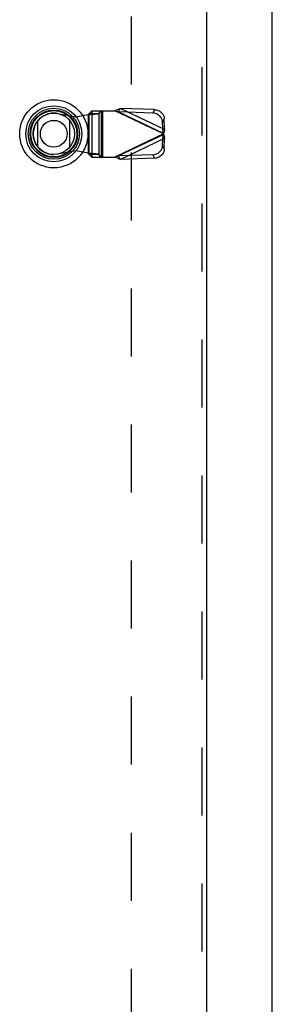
# Model space of a CAD drawing. Header units: inches. Extents: x 0 to 200, y 0 to 129.
# Tile 72 of 256: x 58.27 to 62.35, y 50.11 to 66.03. Entities that reach past the tile are written whole.
import ezdxf

# ---------------------------------------------------------------- set-up
doc = ezdxf.new("R2010")
doc.units = ezdxf.units.IN
doc.header["$LTSCALE"] = 11
doc.header["$MEASUREMENT"] = 0
doc.linetypes.add('HIDDEN', pattern=[0.2, 0.1, -0.1])
for name, color, linetype in [('DEFAULT_2', 8, 'HIDDEN'), ('LEFTHAND_DOOR_ASSEMBLY', 7, 'CONTINUOUS'), ('RIGHTHAND_DOOR_ASSEMBLY', 7, 'CONTINUOUS')]:
    doc.layers.add(name, color=color, linetype=linetype)

msp = doc.modelspace()

# ---------------------------------------------------------------- linework, layer by layer
at = {"layer": 'DEFAULT_2', "color": 8, "linetype": 'HIDDEN'}
msp.add_line((60.068, 92.484), (60.068, 35.887), dxfattribs=at)
at = {"layer": 'LEFTHAND_DOOR_ASSEMBLY', "color": 8, "linetype": 'HIDDEN'}
for p, q in [((61.211, 93.861), (61.211, 34.511)), ((58.88, 64.513), (59.174, 64.459)), ((59.174, 64.459), (59.371, 64.497)), ((59.371, 64.497), (59.406, 64.5)), ((59.371, 64.497), (59.371, 63.87)), ((59.43, 64.558), (59.39, 64.516)), ((59.39, 63.852), (59.39, 64.516)), ((59.39, 64.516), (59.545, 64.516)), ((59.43, 64.558), (59.804, 64.558)), ((59.433, 64.558), (59.433, 63.81)), ((59.545, 64.516), (59.585, 64.558)), ((59.545, 64.516), (59.545, 63.852)), ((59.588, 63.81), (59.588, 64.558)), ((59.607, 64.558), (59.607, 63.81)), ((60.591, 64.184), (59.804, 64.558)), ((59.862, 64.539), (59.889, 64.596)), ((60.416, 64.521), (59.862, 64.539)), ((59.862, 64.539), (60.583, 64.197)), ((60.443, 64.578), (59.889, 64.596)), ((60.609, 64.253), (59.889, 64.596)), ((60.443, 64.578), (60.416, 64.521)), ((60.577, 64.369), (60.604, 64.426)), ((60.583, 64.197), (60.577, 64.369)), ((60.609, 64.253), (60.604, 64.426)), ((60.591, 64.184), (59.804, 63.81)), ((60.583, 64.171), (59.862, 63.829)), ((60.577, 63.999), (60.583, 64.171)), ((60.609, 64.253), (60.583, 64.197)), ((60.583, 64.171), (60.609, 64.114)), ((60.598, 64.208), (60.591, 64.184)), ((59.889, 63.772), (60.609, 64.114)), ((60.604, 63.942), (60.609, 64.114)), ((59.174, 63.908), (58.88, 63.855)), ((59.371, 63.87), (59.174, 63.908)), ((59.545, 63.852), (59.39, 63.852)), ((59.39, 63.852), (59.43, 63.81)), ((59.585, 63.81), (59.545, 63.852)), ((60.604, 63.942), (60.577, 63.999)), ((59.43, 63.81), (59.804, 63.81)), ((59.804, 63.81), (59.823, 63.816)), ((59.823, 63.816), (59.843, 63.822)), ((60.416, 63.847), (59.862, 63.829)), ((59.889, 63.772), (59.862, 63.829)), ((60.443, 63.79), (59.889, 63.772)), ((60.416, 63.847), (60.443, 63.79))]:
    msp.add_line(p, q, dxfattribs=at)
at = {"layer": 'LEFTHAND_DOOR_ASSEMBLY', "color": 3, "linetype": 'Continuous'}
msp.add_line((61.286, 93.861), (61.286, 34.511), dxfattribs=at)
at = {"layer": 'LEFTHAND_DOOR_ASSEMBLY', "color": 7, "linetype": 'Continuous'}
for p, q in [((58.562, 63.97), (58.562, 64.401)), ((59.074, 64.401), (59.074, 63.97))]:
    msp.add_line(p, q, dxfattribs=at)
at = {"layer": 'LEFTHAND_DOOR_ASSEMBLY', "color": 8, "linetype": 'HIDDEN'}
for points in [[(59.39, 64.516), (59.389, 64.514), (59.388, 64.511), (59.386, 64.509), (59.384, 64.507), (59.381, 64.504), (59.378, 64.502), (59.374, 64.5), (59.371, 64.497)], [(59.406, 64.5), (59.423, 64.501), (59.439, 64.503), (59.455, 64.504), (59.47, 64.505), (59.484, 64.507), (59.497, 64.508), (59.509, 64.509), (59.519, 64.511), (59.528, 64.512), (59.535, 64.513), (59.541, 64.515), (59.545, 64.516)], [(59.804, 64.558), (59.818, 64.564), (59.833, 64.571), (59.847, 64.578), (59.861, 64.584), (59.875, 64.59), (59.889, 64.596)], [(59.862, 64.539), (59.852, 64.542), (59.843, 64.545), (59.833, 64.549), (59.804, 64.558)], [(60.577, 64.369), (60.575, 64.384), (60.573, 64.398), (60.568, 64.412), (60.563, 64.426), (60.556, 64.439), (60.548, 64.452), (60.538, 64.463), (60.528, 64.474), (60.516, 64.484), (60.503, 64.493), (60.49, 64.501), (60.476, 64.508), (60.462, 64.513), (60.447, 64.517), (60.432, 64.52), (60.416, 64.521)], [(60.443, 64.578), (60.459, 64.576), (60.474, 64.574), (60.489, 64.57), (60.503, 64.565), (60.517, 64.558), (60.53, 64.55), (60.543, 64.541), (60.555, 64.531), (60.565, 64.52), (60.575, 64.508), (60.583, 64.496), (60.59, 64.482), (60.595, 64.469), (60.6, 64.455), (60.602, 64.44), (60.604, 64.426)], [(60.587, 64.19), (60.586, 64.193), (60.584, 64.195), (60.583, 64.197)], [(60.583, 64.171), (60.584, 64.173), (60.586, 64.175), (60.587, 64.177), (60.588, 64.179), (60.591, 64.184)], [(60.591, 64.184), (60.59, 64.186), (60.587, 64.19)], [(60.591, 64.184), (60.598, 64.16), (60.601, 64.148), (60.604, 64.137), (60.607, 64.125), (60.609, 64.114)], [(60.609, 64.253), (60.607, 64.242), (60.604, 64.231), (60.601, 64.219), (60.598, 64.208)], [(59.545, 63.852), (59.541, 63.853), (59.535, 63.854), (59.528, 63.856), (59.519, 63.857), (59.509, 63.858), (59.497, 63.86), (59.484, 63.861), (59.47, 63.862), (59.455, 63.864), (59.439, 63.865), (59.423, 63.866), (59.406, 63.868), (59.371, 63.87)], [(59.39, 63.852), (59.389, 63.854), (59.388, 63.856), (59.386, 63.859), (59.384, 63.861), (59.381, 63.863), (59.378, 63.866), (59.374, 63.868), (59.371, 63.87)], [(60.416, 63.847), (60.432, 63.848), (60.447, 63.851), (60.462, 63.855), (60.476, 63.86), (60.49, 63.866), (60.503, 63.874), (60.516, 63.883), (60.528, 63.893), (60.538, 63.904), (60.548, 63.916), (60.556, 63.929), (60.563, 63.942), (60.568, 63.956), (60.573, 63.97), (60.575, 63.984), (60.577, 63.999)], [(60.604, 63.942), (60.602, 63.927), (60.6, 63.913), (60.595, 63.899), (60.59, 63.885), (60.583, 63.872), (60.575, 63.859), (60.565, 63.848), (60.555, 63.837), (60.543, 63.827), (60.53, 63.818), (60.517, 63.81), (60.503, 63.803), (60.489, 63.798), (60.474, 63.794), (60.459, 63.791), (60.443, 63.79)], [(59.889, 63.772), (59.875, 63.778), (59.861, 63.784), (59.847, 63.79), (59.833, 63.797), (59.818, 63.803), (59.804, 63.81)], [(59.843, 63.822), (59.852, 63.825), (59.862, 63.829)]]:
    msp.add_lwpolyline(points, dxfattribs=at)
at = {"layer": 'LEFTHAND_DOOR_ASSEMBLY', "color": 7, "linetype": 'Continuous'}
for radius in [0.551, 0.453, 0.413, 0.384, 0.374, 0.335, 0.217]:
    msp.add_circle((58.818, 64.186), radius, dxfattribs=at)
at = {"layer": 'LEFTHAND_DOOR_ASSEMBLY', "color": 8, "linetype": 'HIDDEN'}
msp.add_arc((58.82, 64.184), 0.335, 79.673, 280.327, dxfattribs=at)
at = {"layer": 'RIGHTHAND_DOOR_ASSEMBLY', "color": 3, "linetype": 'Continuous'}
msp.add_line((62.35, 34.511), (62.35, 93.861), dxfattribs=at)

doc.saveas('drawing.dxf')
